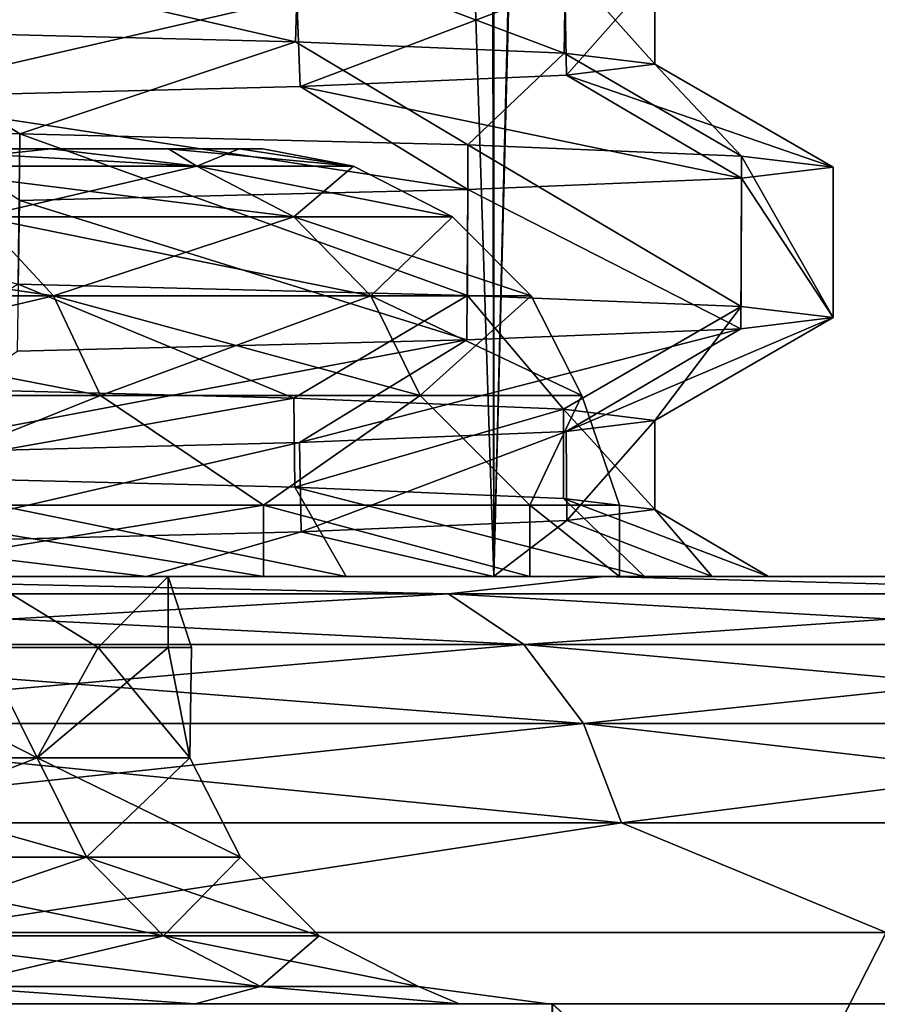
# Model space of a CAD drawing. Header units: millimetres. Extents: x -27 to 78, y -1 to 325.
# Tile 42 of 128: x 18.72 to 21.12, y 5.2 to 7.96. Entities that reach past the tile are written whole.
import ezdxf

# ---------------------------------------------------------------- set-up
doc = ezdxf.new("R2010")
doc.units = ezdxf.units.MM
doc.header["$LTSCALE"] = 65.185185
for name, color, linetype in [('100', 7, 'CONTINUOUS'), ('102', 7, 'CONTINUOUS'), ('104', 7, 'CONTINUOUS'), ('184', 7, 'CONTINUOUS'), ('185', 7, 'CONTINUOUS'), ('2', 7, 'CONTINUOUS'), ('223', 7, 'CONTINUOUS'), ('5', 7, 'CONTINUOUS'), ('6', 7, 'CONTINUOUS'), ('85', 7, 'CONTINUOUS'), ('86', 7, 'CONTINUOUS'), ('88', 7, 'CONTINUOUS'), ('89', 7, 'CONTINUOUS'), ('9', 7, 'CONTINUOUS'), ('92', 7, 'CONTINUOUS'), ('94', 7, 'CONTINUOUS'), ('95', 7, 'CONTINUOUS'), ('97', 7, 'CONTINUOUS')]:
    doc.layers.add(name, color=color, linetype=linetype)

msp = doc.modelspace()

# ---------------------------------------------------------------- linework, layer by layer
at = {"layer": '100', "color": 7, "linetype": 'CONTINUOUS', "true_color": 0x96918c}
for points in [[(18.3469, 7.6, -6.3047), (18.8051, 7.6, -4.7672), (18.3466, 7.5511, -7.2005), (18.3469, 7.6, -6.3047)], [(18.3466, 7.5511, -7.2005), (18.8051, 7.6, -4.7672), (19.2149, 7.5511, -4.3857), (18.3466, 7.5511, -7.2005)], [(19.2149, 7.5511, 4.3857), (18.3474, 7.6, 6.3032), (18.3466, 7.5511, 7.2005), (19.2149, 7.5511, 4.3857)], [(18.8055, 7.6, 4.7656), (18.3474, 7.6, 6.3032), (19.2149, 7.5511, 4.3857), (18.8055, 7.6, 4.7656)], [(18.8051, 7.6, -4.7672), (19.1349, 7.6, -3.1965), (19.2149, 7.5511, -4.3857), (18.8051, 7.6, -4.7672)], [(19.1351, 7.6, 3.1947), (18.8055, 7.6, 4.7656), (19.2149, 7.5511, 4.3857), (19.1351, 7.6, 3.1947)], [(19.1349, 7.6, -3.1965), (19.3335, 7.6, -1.6039), (19.2149, 7.5511, -4.3857), (19.1349, 7.6, -3.1965)], [(19.3337, 7.6, 1.6021), (19.1351, 7.6, 3.1947), (19.6539, 7.5511, 1.4729), (19.3337, 7.6, 1.6021)], [(19.6539, 7.5511, 1.4729), (19.1351, 7.6, 3.1947), (19.2149, 7.5511, 4.3857), (19.6539, 7.5511, 1.4729)], [(19.2149, 7.5511, -4.3857), (19.3335, 7.6, -1.6039), (19.6539, 7.5511, -1.4729), (19.2149, 7.5511, -4.3857)], [(19.3335, 7.6, -1.6039), (19.3999, 7.6, -0.001), (19.6539, 7.5511, -1.4729), (19.3335, 7.6, -1.6039)], [(19.3999, 7.6, -0.001), (19.3337, 7.6, 1.6021), (19.6539, 7.5511, 1.4729), (19.3999, 7.6, -0.001)], [(19.6539, 7.5511, -1.4729), (19.3999, 7.6, -0.001), (19.6539, 7.5511, 1.4729), (19.6539, 7.5511, -1.4729)], [(18.3466, 7.5511, -7.2005), (19.2149, 7.5511, -4.3857), (18.6063, 7.4088, -7.3025), (18.3466, 7.5511, -7.2005)], [(19.2149, 7.5511, 4.3857), (18.3466, 7.5511, 7.2005), (19.4869, 7.4088, 4.4478), (19.2149, 7.5511, 4.3857)], [(19.4869, 7.4088, 4.4478), (18.3466, 7.5511, 7.2005), (18.6063, 7.4088, 7.3025), (19.4869, 7.4088, 4.4478)], [(18.6063, 7.4088, -7.3025), (19.2149, 7.5511, -4.3857), (19.4869, 7.4088, -4.4478), (18.6063, 7.4088, -7.3025)], [(19.2149, 7.5511, -4.3857), (19.6539, 7.5511, -1.4729), (19.4869, 7.4088, -4.4478), (19.2149, 7.5511, -4.3857)], [(19.6539, 7.5511, 1.4729), (19.2149, 7.5511, 4.3857), (19.9321, 7.4088, 1.4937), (19.6539, 7.5511, 1.4729)], [(19.9321, 7.4088, 1.4937), (19.2149, 7.5511, 4.3857), (19.4869, 7.4088, 4.4478), (19.9321, 7.4088, 1.4937)], [(19.4869, 7.4088, -4.4478), (19.6539, 7.5511, -1.4729), (19.9321, 7.4088, -1.4937), (19.4869, 7.4088, -4.4478)], [(19.6539, 7.5511, -1.4729), (19.6539, 7.5511, 1.4729), (19.9321, 7.4088, -1.4937), (19.6539, 7.5511, -1.4729)], [(19.9321, 7.4088, -1.4937), (19.6539, 7.5511, 1.4729), (19.9321, 7.4088, 1.4937), (19.9321, 7.4088, -1.4937)], [(18.6063, 7.4088, 7.3025), (17.3101, 7.4088, 9.994), (18.8124, 7.1873, 7.3833), (18.6063, 7.4088, 7.3025)], [(18.8124, 7.1873, 7.3833), (17.3101, 7.4088, 9.994), (17.5018, 7.1873, 10.1047), (18.8124, 7.1873, 7.3833)], [(17.5018, 7.1873, -10.1047), (18.6063, 7.4088, -7.3025), (18.8124, 7.1873, -7.3833), (17.5018, 7.1873, -10.1047)], [(18.6063, 7.4088, -7.3025), (19.4869, 7.4088, -4.4478), (18.8124, 7.1873, -7.3833), (18.6063, 7.4088, -7.3025)], [(19.4869, 7.4088, 4.4478), (18.6063, 7.4088, 7.3025), (19.7027, 7.1873, 4.497), (19.4869, 7.4088, 4.4478)], [(19.7027, 7.1873, 4.497), (18.6063, 7.4088, 7.3025), (18.8124, 7.1873, 7.3833), (19.7027, 7.1873, 4.497)], [(18.8124, 7.1873, -7.3833), (19.4869, 7.4088, -4.4478), (19.7027, 7.1873, -4.497), (18.8124, 7.1873, -7.3833)], [(19.4869, 7.4088, -4.4478), (19.9321, 7.4088, -1.4937), (19.7027, 7.1873, -4.497), (19.4869, 7.4088, -4.4478)], [(19.9321, 7.4088, 1.4937), (19.4869, 7.4088, 4.4478), (20.1529, 7.1873, 1.5102), (19.9321, 7.4088, 1.4937)], [(20.1529, 7.1873, 1.5102), (19.4869, 7.4088, 4.4478), (19.7027, 7.1873, 4.497), (20.1529, 7.1873, 1.5102)], [(19.7027, 7.1873, -4.497), (19.9321, 7.4088, -1.4937), (20.1529, 7.1873, -1.5102), (19.7027, 7.1873, -4.497)], [(19.9321, 7.4088, -1.4937), (19.9321, 7.4088, 1.4937), (20.1529, 7.1873, -1.5102), (19.9321, 7.4088, -1.4937)], [(20.1529, 7.1873, -1.5102), (19.9321, 7.4088, 1.4937), (20.1529, 7.1873, 1.5102), (20.1529, 7.1873, -1.5102)], [(17.5018, 7.1873, -10.1047), (18.8124, 7.1873, -7.3833), (17.6248, 6.9081, -10.1757), (17.5018, 7.1873, -10.1047)], [(18.8124, 7.1873, 7.3833), (17.5018, 7.1873, 10.1047), (18.9445, 6.9081, 7.4352), (18.8124, 7.1873, 7.3833)], [(18.9445, 6.9081, 7.4352), (17.5018, 7.1873, 10.1047), (17.6248, 6.9081, 10.1757), (18.9445, 6.9081, 7.4352)], [(17.6248, 6.9081, -10.1757), (18.8124, 7.1873, -7.3833), (18.9445, 6.9081, -7.4352), (17.6248, 6.9081, -10.1757)], [(18.8124, 7.1873, -7.3833), (19.7027, 7.1873, -4.497), (18.9445, 6.9081, -7.4352), (18.8124, 7.1873, -7.3833)], [(19.7027, 7.1873, 4.497), (18.8124, 7.1873, 7.3833), (19.8411, 6.9081, 4.5286), (19.7027, 7.1873, 4.497)], [(19.8411, 6.9081, 4.5286), (18.8124, 7.1873, 7.3833), (18.9445, 6.9081, 7.4352), (19.8411, 6.9081, 4.5286)], [(18.9445, 6.9081, -7.4352), (19.7027, 7.1873, -4.497), (19.8411, 6.9081, -4.5286), (18.9445, 6.9081, -7.4352)], [(19.7027, 7.1873, -4.497), (20.1529, 7.1873, -1.5102), (19.8411, 6.9081, -4.5286), (19.7027, 7.1873, -4.497)], [(20.1529, 7.1873, 1.5102), (19.7027, 7.1873, 4.497), (20.2944, 6.9081, 1.5209), (20.1529, 7.1873, 1.5102)], [(20.2944, 6.9081, 1.5209), (19.7027, 7.1873, 4.497), (19.8411, 6.9081, 4.5286), (20.2944, 6.9081, 1.5209)], [(19.8411, 6.9081, -4.5286), (20.1529, 7.1873, -1.5102), (20.2944, 6.9081, -1.5209), (19.8411, 6.9081, -4.5286)], [(20.1529, 7.1873, -1.5102), (20.1529, 7.1873, 1.5102), (20.2944, 6.9081, -1.5209), (20.1529, 7.1873, -1.5102)], [(20.2944, 6.9081, -1.5209), (20.1529, 7.1873, 1.5102), (20.2944, 6.9081, 1.5209), (20.2944, 6.9081, -1.5209)], [(18.1765, 6.6, 9.2614), (18.9445, 6.9081, 7.4352), (17.6248, 6.9081, 10.1757), (18.1765, 6.6, 9.2614)], [(18.1765, 6.6, -9.2614), (17.6248, 6.9081, -10.1757), (18.9445, 6.9081, -7.4352), (18.1765, 6.6, -9.2614)], [(18.1765, 6.6, 9.2614), (19.4016, 6.6, 6.3039), (18.9445, 6.9081, 7.4352), (18.1765, 6.6, 9.2614)], [(19.4016, 6.6, -6.3039), (18.1765, 6.6, -9.2614), (18.9445, 6.9081, -7.4352), (19.4016, 6.6, -6.3039)], [(19.4016, 6.6, 6.3039), (19.8411, 6.9081, 4.5286), (18.9445, 6.9081, 7.4352), (19.4016, 6.6, 6.3039)], [(19.4016, 6.6, -6.3039), (18.9445, 6.9081, -7.4352), (19.8411, 6.9081, -4.5286), (19.4016, 6.6, -6.3039)], [(19.4016, 6.6, 6.3039), (20.1488, 6.6, 3.1913), (19.8411, 6.9081, 4.5286), (19.4016, 6.6, 6.3039)], [(20.1488, 6.6, -3.1913), (19.4016, 6.6, -6.3039), (19.8411, 6.9081, -4.5286), (20.1488, 6.6, -3.1913)], [(20.1488, 6.6, 3.1913), (20.2944, 6.9081, 1.5209), (19.8411, 6.9081, 4.5286), (20.1488, 6.6, 3.1913)], [(20.1488, 6.6, -3.1913), (19.8411, 6.9081, -4.5286), (20.2944, 6.9081, -1.5209), (20.1488, 6.6, -3.1913)], [(20.1488, 6.6, 3.1913), (20.4, 6.6), (20.2944, 6.9081, 1.5209), (20.1488, 6.6, 3.1913)], [(20.4, 6.6), (20.1488, 6.6, -3.1913), (20.2944, 6.9081, -1.5209), (20.4, 6.6)], [(20.4, 6.6), (20.2944, 6.9081, -1.5209), (20.2944, 6.9081, 1.5209), (20.4, 6.6)]]:
    msp.add_3dface(points, dxfattribs=at)
at = {"layer": '102', "color": 7, "linetype": 'CONTINUOUS', "true_color": 0x96918c}
for points in [[(17.9183, 5.891, 7.0324), (18.6125, 6.2, 4.7133), (18.7663, 5.891, 4.2833), (17.9183, 5.891, 7.0324)], [(18.7663, 5.891, -4.2833), (18.1597, 6.2, -6.2342), (17.9183, 5.891, -7.0324), (18.7663, 5.891, -4.2833)], [(18.6125, 6.2, -4.7133), (18.1597, 6.2, -6.2342), (18.7663, 5.891, -4.2833), (18.6125, 6.2, -4.7133)], [(18.6125, 6.2, 4.7133), (18.9381, 6.2, 3.1602), (18.7663, 5.891, 4.2833), (18.6125, 6.2, 4.7133)], [(18.9381, 6.2, -3.1602), (18.6125, 6.2, -4.7133), (18.7663, 5.891, -4.2833), (18.9381, 6.2, -3.1602)], [(18.9381, 6.2, 3.1602), (19.1344, 6.2, 1.5855), (18.7663, 5.891, 4.2833), (18.9381, 6.2, 3.1602)], [(18.7663, 5.891, 4.2833), (19.1344, 6.2, 1.5855), (19.1951, 5.891, 1.4385), (18.7663, 5.891, 4.2833)], [(19.1951, 5.891, -1.4385), (18.9381, 6.2, -3.1602), (18.7663, 5.891, -4.2833), (19.1951, 5.891, -1.4385)], [(19.1344, 6.2, -1.5855), (18.9381, 6.2, -3.1602), (19.1951, 5.891, -1.4385), (19.1344, 6.2, -1.5855)], [(19.1344, 6.2, 1.5855), (19.2, 6.2), (19.1951, 5.891, 1.4385), (19.1344, 6.2, 1.5855)], [(19.2, 6.2), (19.1344, 6.2, -1.5855), (19.1951, 5.891, -1.4385), (19.2, 6.2)], [(19.1951, 5.891, 1.4385), (19.2, 6.2), (19.1951, 5.891, -1.4385), (19.1951, 5.891, 1.4385)], [(17.9183, 5.891, 7.0324), (18.7663, 5.891, 4.2833), (18.0507, 5.612, 7.0844), (17.9183, 5.891, 7.0324)], [(18.7663, 5.891, -4.2833), (17.9183, 5.891, -7.0324), (18.905, 5.612, -4.3149), (18.7663, 5.891, -4.2833)], [(18.905, 5.612, -4.3149), (17.9183, 5.891, -7.0324), (18.0507, 5.612, -7.0844), (18.905, 5.612, -4.3149)], [(18.0507, 5.612, 7.0844), (18.7663, 5.891, 4.2833), (18.905, 5.612, 4.3149), (18.0507, 5.612, 7.0844)], [(18.7663, 5.891, 4.2833), (19.1951, 5.891, 1.4385), (18.905, 5.612, 4.3149), (18.7663, 5.891, 4.2833)], [(19.1951, 5.891, -1.4385), (18.7663, 5.891, -4.2833), (19.3369, 5.612, -1.4491), (19.1951, 5.891, -1.4385)], [(19.3369, 5.612, -1.4491), (18.7663, 5.891, -4.2833), (18.905, 5.612, -4.3149), (19.3369, 5.612, -1.4491)], [(18.905, 5.612, 4.3149), (19.1951, 5.891, 1.4385), (19.3369, 5.612, 1.4491), (18.905, 5.612, 4.3149)], [(19.1951, 5.891, 1.4385), (19.1951, 5.891, -1.4385), (19.3369, 5.612, 1.4491), (19.1951, 5.891, 1.4385)], [(19.3369, 5.612, 1.4491), (19.1951, 5.891, -1.4385), (19.3369, 5.612, -1.4491), (19.3369, 5.612, 1.4491)], [(18.0507, 5.612, 7.0844), (18.905, 5.612, 4.3149), (18.257, 5.3906, 7.1653), (18.0507, 5.612, 7.0844)], [(18.905, 5.612, -4.3149), (18.0507, 5.612, -7.0844), (19.121, 5.3906, -4.3642), (18.905, 5.612, -4.3149)], [(19.121, 5.3906, -4.3642), (18.0507, 5.612, -7.0844), (18.257, 5.3906, -7.1653), (19.121, 5.3906, -4.3642)], [(18.257, 5.3906, 7.1653), (18.905, 5.612, 4.3149), (19.121, 5.3906, 4.3642), (18.257, 5.3906, 7.1653)], [(18.905, 5.612, 4.3149), (19.3369, 5.612, 1.4491), (19.121, 5.3906, 4.3642), (18.905, 5.612, 4.3149)], [(19.3369, 5.612, -1.4491), (18.905, 5.612, -4.3149), (19.5579, 5.3906, -1.4657), (19.3369, 5.612, -1.4491)], [(19.5579, 5.3906, -1.4657), (18.905, 5.612, -4.3149), (19.121, 5.3906, -4.3642), (19.5579, 5.3906, -1.4657)], [(19.121, 5.3906, 4.3642), (19.3369, 5.612, 1.4491), (19.5579, 5.3906, 1.4657), (19.121, 5.3906, 4.3642)], [(19.3369, 5.612, 1.4491), (19.3369, 5.612, -1.4491), (19.5579, 5.3906, 1.4657), (19.3369, 5.612, 1.4491)], [(19.5579, 5.3906, 1.4657), (19.3369, 5.612, -1.4491), (19.5579, 5.3906, -1.4657), (19.5579, 5.3906, 1.4657)], [(18.257, 5.3906, 7.1653), (19.121, 5.3906, 4.3642), (18.5168, 5.2487, 7.2673), (18.257, 5.3906, 7.1653)], [(19.121, 5.3906, -4.3642), (18.257, 5.3906, -7.1653), (19.3931, 5.2487, -4.4264), (19.121, 5.3906, -4.3642)], [(19.3931, 5.2487, -4.4264), (18.257, 5.3906, -7.1653), (18.5168, 5.2487, -7.2673), (19.3931, 5.2487, -4.4264)], [(18.5168, 5.2487, 7.2673), (19.121, 5.3906, 4.3642), (19.3931, 5.2487, 4.4264), (18.5168, 5.2487, 7.2673)], [(19.121, 5.3906, 4.3642), (19.5579, 5.3906, 1.4657), (19.3931, 5.2487, 4.4264), (19.121, 5.3906, 4.3642)], [(19.5579, 5.3906, -1.4657), (19.121, 5.3906, -4.3642), (19.8363, 5.2487, -1.4865), (19.5579, 5.3906, -1.4657)], [(19.8363, 5.2487, -1.4865), (19.121, 5.3906, -4.3642), (19.3931, 5.2487, -4.4264), (19.8363, 5.2487, -1.4865)], [(19.3931, 5.2487, 4.4264), (19.5579, 5.3906, 1.4657), (19.8363, 5.2487, 1.4865), (19.3931, 5.2487, 4.4264)], [(19.5579, 5.3906, 1.4657), (19.5579, 5.3906, -1.4657), (19.8363, 5.2487, 1.4865), (19.5579, 5.3906, 1.4657)], [(19.8363, 5.2487, 1.4865), (19.5579, 5.3906, -1.4657), (19.8363, 5.2487, -1.4865), (19.8363, 5.2487, 1.4865)], [(17.9941, 5.2, -9.1789), (19.2096, 5.2, -6.2474), (18.5168, 5.2487, -7.2673), (17.9941, 5.2, -9.1789)], [(19.2101, 5.2, 6.2458), (17.9947, 5.2, 9.1776), (18.5168, 5.2487, 7.2673), (19.2101, 5.2, 6.2458)], [(19.2096, 5.2, -6.2474), (19.3931, 5.2487, -4.4264), (18.5168, 5.2487, -7.2673), (19.2096, 5.2, -6.2474)], [(19.2101, 5.2, 6.2458), (18.5168, 5.2487, 7.2673), (19.3931, 5.2487, 4.4264), (19.2101, 5.2, 6.2458)], [(19.2096, 5.2, -6.2474), (19.9507, 5.2, -3.1636), (19.3931, 5.2487, -4.4264), (19.2096, 5.2, -6.2474)], [(19.951, 5.2, 3.1618), (19.2101, 5.2, 6.2458), (19.3931, 5.2487, 4.4264), (19.951, 5.2, 3.1618)], [(19.9507, 5.2, -3.1636), (19.8363, 5.2487, -1.4865), (19.3931, 5.2487, -4.4264), (19.9507, 5.2, -3.1636)], [(19.951, 5.2, 3.1618), (19.3931, 5.2487, 4.4264), (19.8363, 5.2487, 1.4865), (19.951, 5.2, 3.1618)], [(19.9507, 5.2, -3.1636), (20.1999, 5.2, -0.001), (19.8363, 5.2487, -1.4865), (19.9507, 5.2, -3.1636)], [(20.1999, 5.2, -0.001), (19.951, 5.2, 3.1618), (19.8363, 5.2487, 1.4865), (20.1999, 5.2, -0.001)], [(20.1999, 5.2, -0.001), (19.8363, 5.2487, 1.4865), (19.8363, 5.2487, -1.4865), (20.1999, 5.2, -0.001)]]:
    msp.add_3dface(points, dxfattribs=at)
at = {"layer": '104', "color": 7, "linetype": 'CONTINUOUS', "true_color": 0x96918c}
for points in [[(17.2615, 6.3511, -19.9208), (17.7033, 6.4, -19.11), (19.9208, 6.3511, -17.2615), (17.2615, 6.3511, -19.9208)], [(19.9208, 6.3511, 17.2615), (17.7043, 6.4, 19.109), (17.2615, 6.3511, 19.9208), (19.9208, 6.3511, 17.2615)], [(17.7033, 6.4, -19.11), (20.357, 6.4, -16.2541), (19.9208, 6.3511, -17.2615), (17.7033, 6.4, -19.11)], [(20.3577, 6.4, 16.2531), (17.7043, 6.4, 19.109), (19.9208, 6.3511, 17.2615), (20.3577, 6.4, 16.2531)], [(19.9208, 6.3511, -17.2615), (20.357, 6.4, -16.2541), (22.1746, 6.3511, -14.2508), (19.9208, 6.3511, -17.2615)], [(22.1746, 6.3511, 14.2508), (20.3577, 6.4, 16.2531), (19.9208, 6.3511, 17.2615), (22.1746, 6.3511, 14.2508)], [(20.357, 6.4, -16.2541), (22.5532, 6.4, -13.0365), (22.1746, 6.3511, -14.2508), (20.357, 6.4, -16.2541)], [(22.5541, 6.4, 13.0351), (20.3577, 6.4, 16.2531), (22.1746, 6.3511, 14.2508), (22.5541, 6.4, 13.0351)], [(17.2615, 6.3511, -19.9208), (19.9208, 6.3511, -17.2615), (17.4442, 6.2088, -20.1317), (17.2615, 6.3511, -19.9208)], [(19.9208, 6.3511, 17.2615), (17.2615, 6.3511, 19.9208), (20.1317, 6.2088, 17.4442), (19.9208, 6.3511, 17.2615)], [(20.1317, 6.2088, 17.4442), (17.2615, 6.3511, 19.9208), (17.4442, 6.2088, 20.1317), (20.1317, 6.2088, 17.4442)], [(17.4442, 6.2088, -20.1317), (19.9208, 6.3511, -17.2615), (20.1317, 6.2088, -17.4442), (17.4442, 6.2088, -20.1317)], [(19.9208, 6.3511, -17.2615), (22.1746, 6.3511, -14.2508), (20.1317, 6.2088, -17.4442), (19.9208, 6.3511, -17.2615)], [(22.1746, 6.3511, 14.2508), (19.9208, 6.3511, 17.2615), (22.4093, 6.2088, 14.4016), (22.1746, 6.3511, 14.2508)], [(22.4093, 6.2088, 14.4016), (19.9208, 6.3511, 17.2615), (20.1317, 6.2088, 17.4442), (22.4093, 6.2088, 14.4016)], [(20.1317, 6.2088, -17.4442), (22.1746, 6.3511, -14.2508), (22.4093, 6.2088, -14.4016), (20.1317, 6.2088, -17.4442)], [(17.4442, 6.2088, -20.1317), (20.1317, 6.2088, -17.4442), (17.5892, 5.9873, -20.299), (17.4442, 6.2088, -20.1317)], [(20.1317, 6.2088, 17.4442), (17.4442, 6.2088, 20.1317), (20.299, 5.9873, 17.5892), (20.1317, 6.2088, 17.4442)], [(20.299, 5.9873, 17.5892), (17.4442, 6.2088, 20.1317), (17.5892, 5.9873, 20.299), (20.299, 5.9873, 17.5892)], [(17.5892, 5.9873, -20.299), (20.1317, 6.2088, -17.4442), (20.299, 5.9873, -17.5892), (17.5892, 5.9873, -20.299)], [(20.1317, 6.2088, -17.4442), (22.4093, 6.2088, -14.4016), (20.299, 5.9873, -17.5892), (20.1317, 6.2088, -17.4442)], [(22.4093, 6.2088, 14.4016), (20.1317, 6.2088, 17.4442), (22.5956, 5.9873, 14.5213), (22.4093, 6.2088, 14.4016)], [(22.5956, 5.9873, 14.5213), (20.1317, 6.2088, 17.4442), (20.299, 5.9873, 17.5892), (22.5956, 5.9873, 14.5213)], [(20.299, 5.9873, -17.5892), (22.4093, 6.2088, -14.4016), (22.5956, 5.9873, -14.5213), (20.299, 5.9873, -17.5892)], [(17.5892, 5.9873, -20.299), (20.299, 5.9873, -17.5892), (17.6821, 5.7081, -20.4063), (17.5892, 5.9873, -20.299)], [(20.299, 5.9873, 17.5892), (17.5892, 5.9873, 20.299), (20.4063, 5.7081, 17.6821), (20.299, 5.9873, 17.5892)], [(20.4063, 5.7081, 17.6821), (17.5892, 5.9873, 20.299), (17.6821, 5.7081, 20.4063), (20.4063, 5.7081, 17.6821)], [(17.6821, 5.7081, -20.4063), (20.299, 5.9873, -17.5892), (20.4063, 5.7081, -17.6821), (17.6821, 5.7081, -20.4063)], [(20.299, 5.9873, -17.5892), (22.5956, 5.9873, -14.5213), (20.4063, 5.7081, -17.6821), (20.299, 5.9873, -17.5892)], [(22.5956, 5.9873, 14.5213), (20.299, 5.9873, 17.5892), (22.715, 5.7081, 14.598), (22.5956, 5.9873, 14.5213)], [(22.715, 5.7081, 14.598), (20.299, 5.9873, 17.5892), (20.4063, 5.7081, 17.6821), (22.715, 5.7081, 14.598)], [(20.4063, 5.7081, -17.6821), (22.5956, 5.9873, -14.5213), (22.715, 5.7081, -14.598), (20.4063, 5.7081, -17.6821)], [(18.3987, 5.4, 19.8291), (20.4063, 5.7081, 17.6821), (17.6821, 5.7081, 20.4063), (18.3987, 5.4, 19.8291)], [(18.3987, 5.4, -19.8291), (17.6821, 5.7081, -20.4063), (20.4063, 5.7081, -17.6821), (18.3987, 5.4, -19.8291)], [(18.3987, 5.4, 19.8291), (21.1485, 5.4, 16.8654), (20.4063, 5.7081, 17.6821), (18.3987, 5.4, 19.8291)], [(21.1485, 5.4, -16.8654), (18.3987, 5.4, -19.8291), (20.4063, 5.7081, -17.6821), (21.1485, 5.4, -16.8654)], [(21.1485, 5.4, 16.8654), (22.715, 5.7081, 14.598), (20.4063, 5.7081, 17.6821), (21.1485, 5.4, 16.8654)], [(21.1485, 5.4, -16.8654), (20.4063, 5.7081, -17.6821), (22.715, 5.7081, -14.598), (21.1485, 5.4, -16.8654)]]:
    msp.add_3dface(points, dxfattribs=at)
at = {"layer": '184', "color": 7, "linetype": 'CONTINUOUS', "true_color": 0x96918c}
for points in [[(18.2594, 7.9313, -9.319), (19.4918, 7.9, -6.3497), (18.2688, 8.1813, -9.3007), (18.2594, 7.9313, -9.319)], [(19.4918, 7.9, -6.3497), (19.4989, 8.1501, -6.3281), (18.2688, 8.1813, -9.3007), (19.4918, 7.9, -6.3497)], [(19.4918, 7.9, -6.3497), (20.2448, 7.8688, -3.2248), (19.4989, 8.1501, -6.3281), (19.4918, 7.9, -6.3497)], [(20.2448, 7.8688, -3.2248), (20.2487, 8.1188, -3.2001), (19.4989, 8.1501, -6.3281), (20.2448, 7.8688, -3.2248)], [(20.2448, 7.8688, -3.2248), (20.5, 7.8376, -0.0211), (20.2487, 8.1188, -3.2001), (20.2448, 7.8688, -3.2248)], [(20.5, 7.8376, -0.0211), (20.5, 8.0876, 0.0064), (20.2487, 8.1188, -3.2001), (20.5, 7.8376, -0.0211)], [(20.2514, 7.8064, 3.1831), (20.2467, 8.0563, 3.2127), (20.5, 8.0876, 0.0064), (20.2514, 7.8064, 3.1831)], [(20.5, 7.8376, -0.0211), (20.2514, 7.8064, 3.1831), (20.5, 8.0876, 0.0064), (20.5, 7.8376, -0.0211)], [(19.5049, 7.7751, 6.3094), (19.495, 8.0251, 6.3401), (20.2467, 8.0563, 3.2127), (19.5049, 7.7751, 6.3094)], [(20.2514, 7.8064, 3.1831), (19.5049, 7.7751, 6.3094), (20.2467, 8.0563, 3.2127), (20.2514, 7.8064, 3.1831)], [(18.2788, 7.7439, 9.2808), (18.2631, 7.9938, 9.3118), (19.495, 8.0251, 6.3401), (18.2788, 7.7439, 9.2808)], [(19.5049, 7.7751, 6.3094), (18.2788, 7.7439, 9.2808), (19.495, 8.0251, 6.3401), (19.5049, 7.7751, 6.3094)]]:
    msp.add_3dface(points, dxfattribs=at)
at = {"layer": '185', "color": 7, "linetype": 'CONTINUOUS', "true_color": 0x96918c}
for points in [[(18.2555, 6.6813, -9.3268), (19.4869, 6.9004, -6.3648), (18.25, 6.9317, -9.3374), (18.2555, 6.6813, -9.3268)], [(18.2555, 6.6813, -9.3268), (19.4891, 6.6501, -6.3582), (19.4869, 6.9004, -6.3648), (18.2555, 6.6813, -9.3268)], [(19.4891, 6.6501, -6.3582), (20.2431, 6.8691, -3.2352), (19.4869, 6.9004, -6.3648), (19.4891, 6.6501, -6.3582)], [(19.4891, 6.6501, -6.3582), (20.2435, 6.6189, -3.233), (20.2431, 6.8691, -3.2352), (19.4891, 6.6501, -6.3582)], [(20.2435, 6.6189, -3.233), (20.5, 6.5877, -0.0285), (20.2431, 6.8691, -3.2352), (20.2435, 6.6189, -3.233)], [(20.5, 6.5877, -0.0285), (20.5, 6.8379, -0.0258), (20.2431, 6.8691, -3.2352), (20.5, 6.5877, -0.0285)], [(20.2525, 6.5564, 3.1759), (20.2512, 6.8066, 3.1842), (20.5, 6.8379, -0.0258), (20.2525, 6.5564, 3.1759)], [(20.5, 6.5877, -0.0285), (20.2525, 6.5564, 3.1759), (20.5, 6.8379, -0.0258), (20.5, 6.5877, -0.0285)], [(19.5074, 6.5252, 6.3018), (19.5029, 6.7753, 6.3156), (20.2512, 6.8066, 3.1842), (19.5074, 6.5252, 6.3018)], [(20.2525, 6.5564, 3.1759), (19.5074, 6.5252, 6.3018), (20.2512, 6.8066, 3.1842), (20.2525, 6.5564, 3.1759)], [(18.2822, 6.494, 9.2742), (18.2735, 6.7441, 9.2913), (19.5029, 6.7753, 6.3156), (18.2822, 6.494, 9.2742)], [(19.5074, 6.5252, 6.3018), (18.2822, 6.494, 9.2742), (19.5029, 6.7753, 6.3156), (19.5074, 6.5252, 6.3018)]]:
    msp.add_3dface(points, dxfattribs=at)
at = {"layer": '2', "color": 7, "linetype": 'CONTINUOUS', "true_color": 0x96918c}
for points in [[(19.973, 46.5961, -10.36), (18.2029, 6.4, -13.2252), (18.624, 47.9577, -12.6256), (19.973, 46.5961, -10.36)], [(18.2029, 6.4, 13.2252), (20.0476, 6.4, 10.2148), (18.7069, 47.8741, 12.5025), (18.2029, 6.4, 13.2252)], [(18.7069, 47.8741, 12.5025), (20.0476, 6.4, 10.2148), (20.0463, 46.5223, 10.2176), (18.7069, 47.8741, 12.5025)], [(20.0476, 6.4, -10.2148), (18.2029, 6.4, -13.2252), (19.973, 46.5961, -10.36), (20.0476, 6.4, -10.2148)], [(21.0156, 45.545, -8.037), (20.0476, 6.4, -10.2148), (19.973, 46.5961, -10.36), (21.0156, 45.545, -8.037)], [(20.0463, 46.5223, 10.2176), (20.0476, 6.4, 10.2148), (21.0762, 45.484, 7.8767), (20.0463, 46.5223, 10.2176)], [(21.3988, 6.4, -6.9529), (20.0476, 6.4, -10.2148), (21.0156, 45.545, -8.037), (21.3988, 6.4, -6.9529)], [(21.8099, 44.7449, -5.5299), (21.3988, 6.4, -6.9529), (21.0156, 45.545, -8.037), (21.8099, 44.7449, -5.5299)], [(20.0476, 6.4, 10.2148), (21.3988, 6.4, 6.9529), (21.0762, 45.484, 7.8767), (20.0476, 6.4, 10.2148)], [(21.0762, 45.484, 7.8767), (21.3988, 6.4, 6.9529), (21.8535, 44.7009, 5.3546), (21.0762, 45.484, 7.8767)]]:
    msp.add_3dface(points, dxfattribs=at)
at = {"layer": '223', "color": 7, "linetype": 'CONTINUOUS', "true_color": 0x96918c}
for points in [[(17.7835, 6.4, 10.4791), (19.0731, 6.4, 8.0119), (18.1764, 6.4, 9.2616), (17.7835, 6.4, 10.4791)], [(18.3356, 6.4, -10.2375), (18.1762, 6.4, -9.2619), (19.4015, 6.4, -6.3038), (18.3356, 6.4, -10.2375)], [(19.0731, 6.4, 8.0119), (19.4017, 6.4, 6.3033), (18.1764, 6.4, 9.2616), (19.0731, 6.4, 8.0119)], [(19.6334, 6.4, -7.3017), (18.3356, 6.4, -10.2375), (19.4015, 6.4, -6.3038), (19.6334, 6.4, -7.3017)], [(19.0731, 6.4, 8.0119), (20.0466, 6.4, 5.3012), (19.4017, 6.4, 6.3033), (19.0731, 6.4, 8.0119)], [(19.6334, 6.4, -7.3017), (19.4015, 6.4, -6.3038), (20.1487, 6.4, -3.1923), (19.6334, 6.4, -7.3017)], [(20.0466, 6.4, 5.3012), (20.1488, 6.4, 3.1917), (19.4017, 6.4, 6.3033), (20.0466, 6.4, 5.3012)], [(20.4709, 6.4, -4.1841), (19.6334, 6.4, -7.3017), (20.1487, 6.4, -3.1923), (20.4709, 6.4, -4.1841)], [(20.0466, 6.4, 5.3012), (20.66, 6.4, 2.2897), (20.1488, 6.4, 3.1917), (20.0466, 6.4, 5.3012)], [(20.4709, 6.4, -4.1841), (20.1487, 6.4, -3.1923), (20.4, 6.4, -0.0002), (20.4709, 6.4, -4.1841)], [(20.66, 6.4, 2.2897), (20.4, 6.4, -0.0002), (20.1488, 6.4, 3.1917), (20.66, 6.4, 2.2897)], [(20.66, 6.4, 2.2897), (20.4709, 6.4, -4.1841), (20.4, 6.4, -0.0002), (20.66, 6.4, 2.2897)], [(20.66, 6.4, 2.2897), (20.8183, 6.4, -0.9451), (20.4709, 6.4, -4.1841), (20.66, 6.4, 2.2897)]]:
    msp.add_3dface(points, dxfattribs=at)
at = {"layer": '5', "color": 7, "linetype": 'CONTINUOUS', "true_color": 0x96918c}
for points in [[(17.0003, 7.6735, -12.3284), (18.7177, 7.6423, -9.521), (18.2594, 7.9313, -9.319), (17.0003, 7.6735, -12.3284)], [(18.2594, 7.9313, -9.319), (18.7177, 7.6423, -9.521), (19.4918, 7.9, -6.3497), (18.2594, 7.9313, -9.319)], [(18.7177, 7.6423, -9.521), (19.9753, 7.6111, -6.4796), (19.4918, 7.9, -6.3497), (18.7177, 7.6423, -9.521)], [(19.4918, 7.9, -6.3497), (19.9753, 7.6111, -6.4796), (20.2448, 7.8688, -3.2248), (19.4918, 7.9, -6.3497)], [(19.9753, 7.6111, -6.4796), (20.7423, 7.5799, -3.2797), (20.2448, 7.8688, -3.2248), (19.9753, 7.6111, -6.4796)], [(20.2448, 7.8688, -3.2248), (20.7423, 7.5799, -3.2797), (20.5, 7.8376, -0.0211), (20.2448, 7.8688, -3.2248)], [(20.5, 7.8376, -0.0211), (21, 7.5487, 0.0001), (20.2514, 7.8064, 3.1831), (20.5, 7.8376, -0.0211)], [(20.7423, 7.5799, -3.2797), (21, 7.5487, 0.0001), (20.5, 7.8376, -0.0211), (20.7423, 7.5799, -3.2797)], [(20.2514, 7.8064, 3.1831), (20.7423, 7.5175, 3.2798), (19.5049, 7.7751, 6.3094), (20.2514, 7.8064, 3.1831)], [(21, 7.5487, 0.0001), (20.7423, 7.5175, 3.2798), (20.2514, 7.8064, 3.1831), (21, 7.5487, 0.0001)], [(19.5049, 7.7751, 6.3094), (19.9753, 7.4863, 6.4797), (18.2788, 7.7439, 9.2808), (19.5049, 7.7751, 6.3094)], [(20.7423, 7.5175, 3.2798), (19.9753, 7.4863, 6.4797), (19.5049, 7.7751, 6.3094), (20.7423, 7.5175, 3.2798)], [(19.9753, 7.4863, 6.4797), (18.7176, 7.4551, 9.5211), (18.2788, 7.7439, 9.2808), (19.9753, 7.4863, 6.4797)], [(18.3356, 6.4, -10.2375), (19.6334, 6.4, -7.3017), (18.2555, 6.6813, -9.3268), (18.3356, 6.4, -10.2375)], [(18.2555, 6.6813, -9.3268), (19.6334, 6.4, -7.3017), (19.4891, 6.6501, -6.3582), (18.2555, 6.6813, -9.3268)], [(19.6334, 6.4, -7.3017), (20.4709, 6.4, -4.1841), (19.4891, 6.6501, -6.3582), (19.6334, 6.4, -7.3017)], [(19.4891, 6.6501, -6.3582), (20.4709, 6.4, -4.1841), (20.2435, 6.6189, -3.233), (19.4891, 6.6501, -6.3582)], [(20.4709, 6.4, -4.1841), (20.8183, 6.4, -0.9451), (20.2435, 6.6189, -3.233), (20.4709, 6.4, -4.1841)], [(20.2435, 6.6189, -3.233), (20.8183, 6.4, -0.9451), (20.5, 6.5877, -0.0285), (20.2435, 6.6189, -3.233)], [(20.5, 6.5877, -0.0285), (20.66, 6.4, 2.2897), (20.2525, 6.5564, 3.1759), (20.5, 6.5877, -0.0285)], [(20.8183, 6.4, -0.9451), (20.66, 6.4, 2.2897), (20.5, 6.5877, -0.0285), (20.8183, 6.4, -0.9451)], [(20.2525, 6.5564, 3.1759), (20.0466, 6.4, 5.3012), (19.5074, 6.5252, 6.3018), (20.2525, 6.5564, 3.1759)], [(20.66, 6.4, 2.2897), (20.0466, 6.4, 5.3012), (20.2525, 6.5564, 3.1759), (20.66, 6.4, 2.2897)], [(19.5074, 6.5252, 6.3018), (19.0731, 6.4, 8.0119), (18.2822, 6.494, 9.2742), (19.5074, 6.5252, 6.3018)], [(20.0466, 6.4, 5.3012), (19.0731, 6.4, 8.0119), (19.5074, 6.5252, 6.3018), (20.0466, 6.4, 5.3012)], [(19.0731, 6.4, 8.0119), (17.7835, 6.4, 10.4791), (18.2822, 6.494, 9.2742), (19.0731, 6.4, 8.0119)]]:
    msp.add_3dface(points, dxfattribs=at)
at = {"layer": '6', "color": 7, "linetype": 'CONTINUOUS', "true_color": 0x96918c}
for points in [[(18.25, 6.9317, -9.3374), (19.4869, 6.9004, -6.3648), (18.713, 7.22, -9.5302), (18.25, 6.9317, -9.3374)], [(18.713, 7.22, -9.5302), (19.4869, 6.9004, -6.3648), (19.9736, 7.1888, -6.4851), (18.713, 7.22, -9.5302)], [(19.4869, 6.9004, -6.3648), (20.2431, 6.8691, -3.2352), (19.9736, 7.1888, -6.4851), (19.4869, 6.9004, -6.3648)], [(19.9736, 7.1888, -6.4851), (20.2431, 6.8691, -3.2352), (20.7421, 7.1575, -3.2808), (19.9736, 7.1888, -6.4851)], [(20.2431, 6.8691, -3.2352), (20.5, 6.8379, -0.0258), (20.7421, 7.1575, -3.2808), (20.2431, 6.8691, -3.2352)], [(20.7421, 7.1575, -3.2808), (20.5, 6.8379, -0.0258), (21, 7.1263, 0.0037), (20.7421, 7.1575, -3.2808)], [(20.5, 6.8379, -0.0258), (20.2512, 6.8066, 3.1842), (21, 7.1263, 0.0037), (20.5, 6.8379, -0.0258)], [(21, 7.1263, 0.0037), (20.2512, 6.8066, 3.1842), (20.741, 7.095, 3.2877), (21, 7.1263, 0.0037)], [(20.2512, 6.8066, 3.1842), (19.5029, 6.7753, 6.3156), (20.741, 7.095, 3.2877), (20.2512, 6.8066, 3.1842)], [(20.741, 7.095, 3.2877), (19.5029, 6.7753, 6.3156), (19.9718, 7.0638, 6.4907), (20.741, 7.095, 3.2877)], [(19.5029, 6.7753, 6.3156), (18.2735, 6.7441, 9.2913), (19.9718, 7.0638, 6.4907), (19.5029, 6.7753, 6.3156)], [(19.9718, 7.0638, 6.4907), (18.2735, 6.7441, 9.2913), (18.711, 7.0325, 9.5341), (19.9718, 7.0638, 6.4907)]]:
    msp.add_3dface(points, dxfattribs=at)
at = {"layer": '85', "color": 7, "linetype": 'CONTINUOUS', "true_color": 0x96918c}
for points in [[(17.5825, 3.2206, -18.9494), (20.2103, 3.2206, -16.1172), (17.584, 5.2, -18.948), (17.5825, 3.2206, -18.9494)], [(20.2103, 3.2206, 16.1172), (17.5825, 3.2206, 18.9494), (17.5843, 5.2, 18.9477), (20.2103, 3.2206, 16.1172)], [(17.584, 5.2, -18.948), (20.2103, 3.2206, -16.1172), (20.2118, 5.2, -16.1151), (17.584, 5.2, -18.948)], [(20.2122, 5.2, 16.1147), (20.2103, 3.2206, 16.1172), (17.5843, 5.2, 18.9477), (20.2122, 5.2, 16.1147)], [(20.2103, 3.2206, -16.1172), (22.3868, 3.2206, -12.925), (20.2118, 5.2, -16.1151), (20.2103, 3.2206, -16.1172)], [(22.3868, 3.2206, 12.925), (20.2103, 3.2206, 16.1172), (20.2122, 5.2, 16.1147), (22.3868, 3.2206, 12.925)], [(20.2118, 5.2, -16.1151), (22.3868, 3.2206, -12.925), (22.3877, 5.2, -12.9234), (20.2118, 5.2, -16.1151)], [(22.3879, 5.2, 12.9229), (22.3868, 3.2206, 12.925), (20.2122, 5.2, 16.1147), (22.3879, 5.2, 12.9229)]]:
    msp.add_3dface(points, dxfattribs=at)
at = {"layer": '86', "color": 7, "linetype": 'CONTINUOUS', "true_color": 0x96918c}
for points in [[(17.584, 5.2, -18.948), (20.2118, 5.2, -16.1151), (17.9941, 5.2, -9.1789), (17.584, 5.2, -18.948)], [(20.2122, 5.2, 16.1147), (17.5843, 5.2, 18.9477), (19.951, 5.2, 3.1618), (20.2122, 5.2, 16.1147)], [(19.951, 5.2, 3.1618), (17.5843, 5.2, 18.9477), (19.2101, 5.2, 6.2458), (19.951, 5.2, 3.1618)], [(19.2101, 5.2, 6.2458), (17.5843, 5.2, 18.9477), (17.9947, 5.2, 9.1776), (19.2101, 5.2, 6.2458)], [(17.9941, 5.2, -9.1789), (20.2118, 5.2, -16.1151), (19.2096, 5.2, -6.2474), (17.9941, 5.2, -9.1789)], [(19.2096, 5.2, -6.2474), (20.2118, 5.2, -16.1151), (19.9507, 5.2, -3.1636), (19.2096, 5.2, -6.2474)], [(19.9507, 5.2, -3.1636), (20.2118, 5.2, -16.1151), (20.1999, 5.2, -0.001), (19.9507, 5.2, -3.1636)], [(20.1999, 5.2, -0.001), (20.2122, 5.2, 16.1147), (19.951, 5.2, 3.1618), (20.1999, 5.2, -0.001)], [(20.2118, 5.2, -16.1151), (20.2122, 5.2, 16.1147), (20.1999, 5.2, -0.001), (20.2118, 5.2, -16.1151)], [(20.2118, 5.2, -16.1151), (22.3877, 5.2, -12.9234), (20.2122, 5.2, 16.1147), (20.2118, 5.2, -16.1151)], [(22.3877, 5.2, -12.9234), (22.3879, 5.2, 12.9229), (20.2122, 5.2, 16.1147), (22.3877, 5.2, -12.9234)]]:
    msp.add_3dface(points, dxfattribs=at)
at = {"layer": '88', "color": 7, "linetype": 'CONTINUOUS', "true_color": 0x96918c}
for points in [[(18.9381, 6.2, 3.1602), (18.6125, 6.2, 4.7133), (18.6127, 6.4, 4.7122), (18.9381, 6.2, 3.1602)], [(18.6125, 6.2, -4.7133), (18.9381, 6.2, -3.1602), (18.6126, 6.4, -4.7128), (18.6125, 6.2, -4.7133)], [(18.6126, 6.4, -4.7128), (18.9381, 6.2, -3.1602), (19.1343, 6.4, -1.5864), (18.6126, 6.4, -4.7128)], [(19.1343, 6.4, 1.5859), (18.9381, 6.2, 3.1602), (18.6127, 6.4, 4.7122), (19.1343, 6.4, 1.5859)], [(19.1344, 6.2, 1.5855), (18.9381, 6.2, 3.1602), (19.1343, 6.4, 1.5859), (19.1344, 6.2, 1.5855)], [(18.9381, 6.2, -3.1602), (19.1344, 6.2, -1.5855), (19.1343, 6.4, -1.5864), (18.9381, 6.2, -3.1602)], [(19.2, 6.2), (19.1344, 6.2, 1.5855), (19.1343, 6.4, -1.5864), (19.2, 6.2)], [(19.1343, 6.4, -1.5864), (19.1344, 6.2, 1.5855), (19.1343, 6.4, 1.5859), (19.1343, 6.4, -1.5864)], [(19.1344, 6.2, -1.5855), (19.2, 6.2), (19.1343, 6.4, -1.5864), (19.1344, 6.2, -1.5855)]]:
    msp.add_3dface(points, dxfattribs=at)
at = {"layer": '89', "color": 7, "linetype": 'CONTINUOUS', "true_color": 0x96918c}
for points in [[(19.1343, 6.4, 1.5859), (18.6127, 6.4, 4.7122), (16.9646, 6.4, 4.2955), (19.1343, 6.4, 1.5859)], [(17.4401, 6.4, 1.4459), (19.1343, 6.4, 1.5859), (16.9646, 6.4, 4.2955), (17.4401, 6.4, 1.4459)], [(18.6126, 6.4, -4.7128), (19.1343, 6.4, -1.5864), (16.9647, 6.4, -4.295), (18.6126, 6.4, -4.7128)], [(16.9647, 6.4, -4.295), (19.1343, 6.4, -1.5864), (17.4401, 6.4, -1.4455), (16.9647, 6.4, -4.295)], [(19.1343, 6.4, -1.5864), (19.1343, 6.4, 1.5859), (17.4401, 6.4, -1.4455), (19.1343, 6.4, -1.5864)], [(17.4401, 6.4, -1.4455), (19.1343, 6.4, 1.5859), (17.4401, 6.4, 1.4459), (17.4401, 6.4, -1.4455)]]:
    msp.add_3dface(points, dxfattribs=at)
at = {"layer": '9', "color": 7, "linetype": 'CONTINUOUS', "true_color": 0x96918c}
for points in [[(18.7177, 7.6423, -9.521), (17.0003, 7.6735, -12.3284), (18.713, 7.22, -9.5302), (18.7177, 7.6423, -9.521)], [(18.7177, 7.6423, -9.521), (18.713, 7.22, -9.5302), (19.9736, 7.1888, -6.4851), (18.7177, 7.6423, -9.521)], [(19.9753, 7.6111, -6.4796), (18.7177, 7.6423, -9.521), (19.9736, 7.1888, -6.4851), (19.9753, 7.6111, -6.4796)], [(19.9753, 7.6111, -6.4796), (19.9736, 7.1888, -6.4851), (20.7421, 7.1575, -3.2808), (19.9753, 7.6111, -6.4796)], [(20.7423, 7.5799, -3.2797), (19.9753, 7.6111, -6.4796), (20.7421, 7.1575, -3.2808), (20.7423, 7.5799, -3.2797)], [(20.7423, 7.5799, -3.2797), (20.7421, 7.1575, -3.2808), (21, 7.1263, 0.0037), (20.7423, 7.5799, -3.2797)], [(21, 7.5487, 0.0001), (20.7423, 7.5799, -3.2797), (21, 7.1263, 0.0037), (21, 7.5487, 0.0001)], [(20.7423, 7.5175, 3.2798), (21, 7.5487, 0.0001), (21, 7.1263, 0.0037), (20.7423, 7.5175, 3.2798)], [(19.9753, 7.4863, 6.4797), (20.7423, 7.5175, 3.2798), (20.741, 7.095, 3.2877), (19.9753, 7.4863, 6.4797)], [(20.7423, 7.5175, 3.2798), (21, 7.1263, 0.0037), (20.741, 7.095, 3.2877), (20.7423, 7.5175, 3.2798)], [(18.7176, 7.4551, 9.5211), (19.9753, 7.4863, 6.4797), (19.9718, 7.0638, 6.4907), (18.7176, 7.4551, 9.5211)], [(19.9753, 7.4863, 6.4797), (20.741, 7.095, 3.2877), (19.9718, 7.0638, 6.4907), (19.9753, 7.4863, 6.4797)], [(18.7176, 7.4551, 9.5211), (19.9718, 7.0638, 6.4907), (18.711, 7.0325, 9.5341), (18.7176, 7.4551, 9.5211)]]:
    msp.add_3dface(points, dxfattribs=at)
at = {"layer": '92', "color": 7, "linetype": 'CONTINUOUS', "true_color": 0x96918c}
for points in [[(18.8051, 7.6, -4.7672), (18.3469, 7.6, -6.3047), (18.3474, 7.6, 6.3032), (18.8051, 7.6, -4.7672)], [(18.8055, 7.6, 4.7656), (18.8051, 7.6, -4.7672), (18.3474, 7.6, 6.3032), (18.8055, 7.6, 4.7656)], [(19.1349, 7.6, -3.1965), (18.8051, 7.6, -4.7672), (18.8055, 7.6, 4.7656), (19.1349, 7.6, -3.1965)], [(19.1351, 7.6, 3.1947), (19.1349, 7.6, -3.1965), (18.8055, 7.6, 4.7656), (19.1351, 7.6, 3.1947)], [(19.3335, 7.6, -1.6039), (19.1349, 7.6, -3.1965), (19.1351, 7.6, 3.1947), (19.3335, 7.6, -1.6039)], [(19.3337, 7.6, 1.6021), (19.3335, 7.6, -1.6039), (19.1351, 7.6, 3.1947), (19.3337, 7.6, 1.6021)], [(19.3999, 7.6, -0.001), (19.3335, 7.6, -1.6039), (19.3337, 7.6, 1.6021), (19.3999, 7.6, -0.001)]]:
    msp.add_3dface(points, dxfattribs=at)
at = {"layer": '94', "color": 7, "linetype": 'CONTINUOUS', "true_color": 0x96918c}
for points in [[(18.1762, 6.4, -9.2619), (18.1765, 6.6, -9.2614), (19.4015, 6.4, -6.3038), (18.1762, 6.4, -9.2619)], [(19.4016, 6.6, 6.3039), (18.1765, 6.6, 9.2614), (18.1764, 6.4, 9.2616), (19.4016, 6.6, 6.3039)], [(19.4017, 6.4, 6.3033), (19.4016, 6.6, 6.3039), (18.1764, 6.4, 9.2616), (19.4017, 6.4, 6.3033)], [(18.1765, 6.6, -9.2614), (19.4016, 6.6, -6.3039), (19.4015, 6.4, -6.3038), (18.1765, 6.6, -9.2614)], [(19.4015, 6.4, -6.3038), (19.4016, 6.6, -6.3039), (20.1487, 6.4, -3.1923), (19.4015, 6.4, -6.3038)], [(20.1488, 6.6, 3.1913), (19.4016, 6.6, 6.3039), (20.1488, 6.4, 3.1917), (20.1488, 6.6, 3.1913)], [(20.1488, 6.4, 3.1917), (19.4016, 6.6, 6.3039), (19.4017, 6.4, 6.3033), (20.1488, 6.4, 3.1917)], [(19.4016, 6.6, -6.3039), (20.1488, 6.6, -3.1913), (20.1487, 6.4, -3.1923), (19.4016, 6.6, -6.3039)], [(20.1487, 6.4, -3.1923), (20.1488, 6.6, -3.1913), (20.4, 6.4, -0.0002), (20.1487, 6.4, -3.1923)], [(20.4, 6.6), (20.1488, 6.6, 3.1913), (20.4, 6.4, -0.0002), (20.4, 6.6)], [(20.4, 6.4, -0.0002), (20.1488, 6.6, 3.1913), (20.1488, 6.4, 3.1917), (20.4, 6.4, -0.0002)], [(20.1488, 6.6, -3.1913), (20.4, 6.6), (20.4, 6.4, -0.0002), (20.1488, 6.6, -3.1913)]]:
    msp.add_3dface(points, dxfattribs=at)
at = {"layer": '95', "color": 7, "linetype": 'CONTINUOUS', "true_color": 0x96918c}
for points in [[(18.2029, 6.4, -13.2252), (20.0476, 6.4, -10.2148), (17.7033, 6.4, -19.11), (18.2029, 6.4, -13.2252)], [(17.7033, 6.4, -19.11), (20.0476, 6.4, -10.2148), (20.357, 6.4, -16.2541), (17.7033, 6.4, -19.11)], [(20.3577, 6.4, 16.2531), (18.2029, 6.4, 13.2252), (17.7043, 6.4, 19.109), (20.3577, 6.4, 16.2531)], [(20.0476, 6.4, 10.2148), (18.2029, 6.4, 13.2252), (20.3577, 6.4, 16.2531), (20.0476, 6.4, 10.2148)], [(20.0476, 6.4, -10.2148), (21.3988, 6.4, -6.9529), (20.357, 6.4, -16.2541), (20.0476, 6.4, -10.2148)], [(21.3988, 6.4, 6.9529), (20.0476, 6.4, 10.2148), (20.3577, 6.4, 16.2531), (21.3988, 6.4, 6.9529)], [(21.3988, 6.4, -6.9529), (22.2229, 6.4, -3.5198), (20.357, 6.4, -16.2541), (21.3988, 6.4, -6.9529)], [(20.357, 6.4, -16.2541), (22.2229, 6.4, -3.5198), (22.5532, 6.4, -13.0365), (20.357, 6.4, -16.2541)], [(22.5541, 6.4, 13.0351), (21.3988, 6.4, 6.9529), (20.3577, 6.4, 16.2531), (22.5541, 6.4, 13.0351)]]:
    msp.add_3dface(points, dxfattribs=at)
at = {"layer": '97', "color": 7, "linetype": 'CONTINUOUS', "true_color": 0x96918c}
for points in [[(21.1485, 5.4, 16.8654), (18.3987, 5.4, 19.8291), (18.4018, 0, 19.8262), (21.1485, 5.4, 16.8654)], [(18.3987, 5.4, -19.8291), (21.1485, 5.4, -16.8654), (18.4014, 0, -19.8265), (18.3987, 5.4, -19.8291)], [(18.4014, 0, -19.8265), (21.1485, 5.4, -16.8654), (21.1521, 0, -16.8609), (18.4014, 0, -19.8265)], [(21.1526, 0, 16.8603), (21.1485, 5.4, 16.8654), (18.4018, 0, 19.8262), (21.1526, 0, 16.8603)]]:
    msp.add_3dface(points, dxfattribs=at)

doc.saveas('drawing.dxf')
